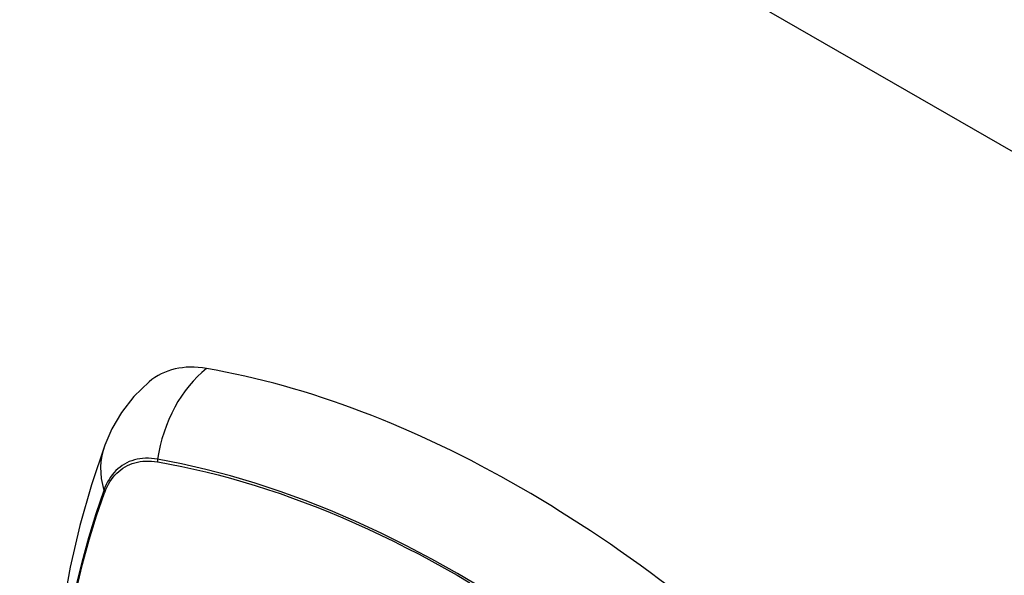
# Model space of a CAD drawing. Header units: inches. Extents: x 241.9 to 284.8, y 91.2 to 133.8.
# Tile 13 of 33: x 262.471 to 263.421, y 120.47 to 121.006. Entities that reach past the tile are written whole.
import ezdxf

# ---------------------------------------------------------------- set-up
doc = ezdxf.new("R2010")
doc.units = ezdxf.units.IN
doc.header["$MEASUREMENT"] = 0
doc.layers.add('Visible Edges(ANSI)', color=7, linetype='Continuous', lineweight=25)
doc.layers.add('Visible Tangent Edges(ANSI)', color=7, linetype='Continuous', lineweight=25)

msp = doc.modelspace()

# ---------------------------------------------------------------- linework, layer by layer
at = {"layer": 'Visible Edges(ANSI)', "flags": 128}
for points in [[(262.59581, 120.65677), (262.58113, 120.64265), (262.56914, 120.6273), (262.55985, 120.61145), (262.55301, 120.59566)], [(262.55301, 120.59566), (262.54018, 120.55755), (262.52912, 120.51832), (262.51983, 120.47803), (262.51228, 120.43676), (262.50644, 120.39457), (262.50229, 120.35152), (262.49982, 120.30768), (262.499, 120.26311), (262.49981, 120.21786), (262.50224, 120.17201), (262.50626, 120.12561), (262.51185, 120.07874), (262.519, 120.03145), (262.52768, 119.98381), (262.53787, 119.9359), (262.54955, 119.88778)]]:
    msp.add_lwpolyline(points, dxfattribs=at)
at = {"layer": 'Visible Edges(ANSI)'}
for centre, major_axis, start_param, end_param in [((262.69256, 120.50905), (-0.08841, 0.15353), 5.835982, 6.382176), ((262.95436, 119.49234), (-0.64835, 1.12588), 5.16346, 5.835982)]:
    msp.add_ellipse(centre, major_axis=major_axis, ratio=0.578093, start_param=start_param, end_param=end_param, dxfattribs=at)
at = {"layer": 'Visible Tangent Edges(ANSI)'}
for p, q in [((284.03904, 109.00982), (241.89194, 133.28072)), ((262.60381, 120.57955), (262.60414, 120.5795)), ((262.55296, 120.54979), (262.55307, 120.55011))]:
    msp.add_line(p, q, dxfattribs=at)
at = {"layer": 'Visible Tangent Edges(ANSI)', "flags": 128}
for points in [[(262.60396, 120.58212), (262.601, 120.58258), (262.59808, 120.58288), (262.59522, 120.58303), (262.5924, 120.58302), (262.58963, 120.58286), (262.58693, 120.58255), (262.58429, 120.58208), (262.58171, 120.58146), (262.5792, 120.58068), (262.57677, 120.57976), (262.57442, 120.57868), (262.57214, 120.57746), (262.56995, 120.57609), (262.56785, 120.57458), (262.56583, 120.57292), (262.56391, 120.57113), (262.56209, 120.56919), (262.56036, 120.56712), (262.55873, 120.56492), (262.55721, 120.5626), (262.55579, 120.56014), (262.55447, 120.55757), (262.55327, 120.55487), (262.55217, 120.55207)], [(262.55307, 120.55011), (262.55417, 120.55283), (262.55536, 120.55543), (262.55666, 120.55793), (262.55807, 120.5603), (262.55957, 120.56256), (262.56117, 120.56469), (262.56287, 120.5667), (262.56466, 120.56858), (262.56654, 120.57032), (262.56851, 120.57194), (262.57057, 120.57341), (262.57272, 120.57475), (262.57494, 120.57594), (262.57724, 120.577), (262.57962, 120.57791), (262.58206, 120.57868), (262.58458, 120.5793), (262.58716, 120.57978), (262.5898, 120.58011), (262.5925, 120.58029), (262.59526, 120.58033), (262.59806, 120.58022), (262.60091, 120.57996), (262.60381, 120.57955)], [(262.91772, 120.45743), (262.89319, 120.47194), (262.86866, 120.48567), (262.84413, 120.49861), (262.81961, 120.51075), (262.79512, 120.52209), (262.77071, 120.5326), (262.74639, 120.54226), (262.72219, 120.55108), (262.69815, 120.55903), (262.67428, 120.56611), (262.65063, 120.57232), (262.62719, 120.57766), (262.60396, 120.58212)], [(262.60414, 120.5795), (262.61571, 120.57742), (262.62732, 120.57513), (262.63899, 120.57262), (262.65072, 120.56989), (262.66249, 120.56694), (262.67433, 120.56378), (262.68622, 120.56039), (262.69815, 120.55678), (262.71013, 120.55296), (262.72216, 120.54892), (262.73422, 120.54466), (262.74632, 120.54018), (262.75845, 120.53549), (262.77061, 120.53059), (262.78279, 120.52547), (262.79499, 120.52014), (262.80721, 120.51461), (262.81944, 120.50886), (262.83168, 120.50291), (262.84393, 120.49676), (262.85618, 120.49041), (262.86842, 120.48385), (262.88066, 120.4771), (262.8929, 120.47015)], [(262.55217, 120.55207), (262.54441, 120.52958), (262.53729, 120.50643), (262.53082, 120.48265), (262.52501, 120.45825)], [(262.52573, 120.45649), (262.53155, 120.48076), (262.53804, 120.50442), (262.54518, 120.52743), (262.55296, 120.54979)], [(262.8929, 120.47015), (262.90513, 120.46302)]]:
    msp.add_lwpolyline(points, dxfattribs=at)
at = {"layer": 'Visible Tangent Edges(ANSI)'}
for centre, major_axis, ratio, start_param, end_param in [((262.69006, 120.57023), (-0.01999, -0.11641), 0.735728, 3.82822, 4.736579), ((262.66393, 120.55506), (-0.11091, 0.0406), 0.734358, 0, 0.495362), ((262.61113, 120.58113), (-0.00174, -0.00969), 0.735633, 4.742205, 5.005912), ((262.56149, 120.55232), (0.00925, -0.00335), 0.731254, 3.634308, 3.898015)]:
    msp.add_ellipse(centre, major_axis=major_axis, ratio=ratio, start_param=start_param, end_param=end_param, dxfattribs=at)

doc.saveas('drawing.dxf')
